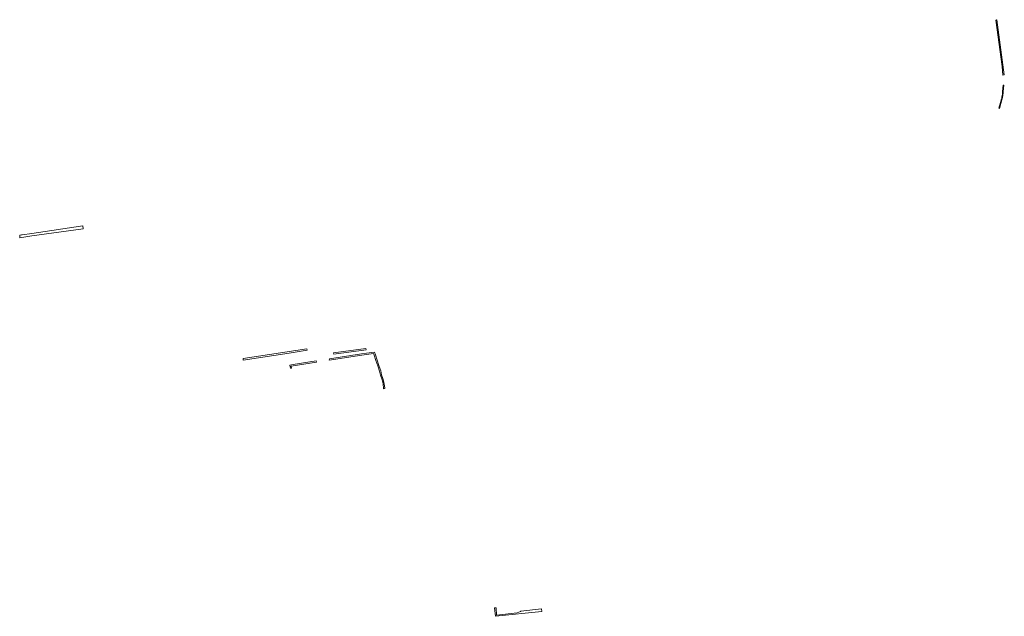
# Model space of a CAD drawing. Extents: x 211930 to 222589, y 569015 to 577578.
# Tile 1 of 95: x 212816 to 213404, y 570202 to 570559. Entities that reach past the tile are written whole.
import ezdxf

# ---------------------------------------------------------------- set-up
doc = ezdxf.new("R2010")
doc.units = 0
doc.layers.add('016 Alles planjaar 2023', color=72, linetype='Continuous', lineweight=20, true_color=0x1e90ff)

msp = doc.modelspace()

# ---------------------------------------------------------------- hatches: boundary and pattern name
at = {"layer": '016 Alles planjaar 2023', "true_color": 0x1e90ff}
h = msp.add_hatch(dxfattribs=at)
h.set_pattern_fill('DQ_CLEAR', color=72, style=0)
h.set_pattern_definition([])
h.paths.add_polyline_path([(213399.48, 570558.6), (213399.35, 570558.52), (213398.89, 570558.34), (213402.6, 570530.61), (213402.8, 570528.07), (213403.05, 570525.53), (213403.97, 570525.65), (213399.48, 570558.6)])
h = msp.add_hatch(dxfattribs=at)
h.set_pattern_fill('DQ_CLEAR', color=72, style=0)
h.set_pattern_definition([])
h.paths.add_polyline_path([(213402.54, 570510.66), (213402.65, 570511.11), (213402.76, 570511.55), (213402.86, 570512), (213402.96, 570512.45), (213403.04, 570512.9), (213403.12, 570513.35), (213403.18, 570513.8), (213403.24, 570514.26), (213403.29, 570514.71), (213403.33, 570515.17), (213403.36, 570515.63), (213403.68, 570519.4), (213403.29, 570519.48), (213402.97, 570515.66), (213402.97, 570515.65), (213402.93, 570515.21), (213402.9, 570514.77), (213402.85, 570514.34), (213402.79, 570513.9), (213402.73, 570513.47), (213402.66, 570513.03), (213402.58, 570512.6), (213402.49, 570512.17), (213402.4, 570511.74), (213402.29, 570511.31), (213402.18, 570510.88), (213402.06, 570510.46), (213400.72, 570505.7), (213401.11, 570505.59), (213402.54, 570510.66)])
h = msp.add_hatch(dxfattribs=at)
h.set_pattern_fill('DQ_CLEAR', color=72, style=0)
h.set_pattern_definition([])
h.paths.add_polyline_path([(212815.71, 570429.8), (212815.83, 570428.31), (212822.95, 570429.39), (212853.62, 570433.68), (212853.48, 570435.49), (212822.96, 570430.73), (212817.23, 570429.99), (212816.76, 570429.98), (212815.71, 570429.8)])
h = msp.add_hatch(dxfattribs=at)
h.set_pattern_fill('DQ_CLEAR', color=72, style=0)
h.set_pattern_definition([])
h.paths.add_polyline_path([(212987.51, 570361.07), (212987.36, 570361.93), (212949.18, 570356.12), (212949.3, 570355.09), (212976.78, 570359.29), (212987.51, 570361.07)])
h = msp.add_hatch(dxfattribs=at)
h.set_pattern_fill('DQ_CLEAR', color=72, style=0)
h.set_pattern_definition([])
h.paths.add_polyline_path([(213000.51, 570355.09), (213020.11, 570358.12), (213027.17, 570359.17), (213027.57, 570358.05), (213028.53, 570354.87), (213029.62, 570351.69), (213030.67, 570348.56), (213031.18, 570346.22), (213032.05, 570344.01), (213032.6, 570341.91), (213032.78, 570340.72), (213033.05, 570338.47), (213033.11, 570338.04), (213033.85, 570338.14), (213033.79, 570338.57), (213033.52, 570340.82), (213033.33, 570342.06), (213032.76, 570344.24), (213031.9, 570346.44), (213031.39, 570348.76), (213030.33, 570351.93), (213029.24, 570355.1), (213028.28, 570358.28), (213027.67, 570360), (213022.98, 570359.3), (213020, 570358.86), (213000.87, 570355.91), (213000.51, 570355.09)])
h = msp.add_hatch(dxfattribs=at)
h.set_pattern_fill('DQ_CLEAR', color=72, style=0)
h.set_pattern_definition([])
h.paths.add_polyline_path([(213022.57, 570362.09), (213003.25, 570359.47), (213003.36, 570358.72), (213022.67, 570361.35), (213022.57, 570362.09)])
h = msp.add_hatch(dxfattribs=at)
h.set_pattern_fill('DQ_CLEAR', color=72, style=0)
h.set_pattern_definition([])
h.paths.add_polyline_path([(212978.15, 570350.41), (212977.97, 570351.6), (212979.18, 570351.79), (212992.95, 570353.92), (212992.86, 570354.67), (212979.06, 570352.53), (212977.11, 570352.23), (212977.41, 570350.3), (212978.15, 570350.41)])
h = msp.add_hatch(dxfattribs=at)
h.set_pattern_fill('DQ_CLEAR', color=72, style=0)
h.set_pattern_definition([])
h.paths.add_polyline_path([(213100.67, 570202.82), (213100.36, 570207.14), (213099.48, 570207.04), (213100.04, 570202.06), (213127.62, 570204.85), (213127.4, 570206.53), (213115.1, 570205.06), (213114.97, 570205), (213113, 570204.17), (213100.67, 570202.82)])

# ---------------------------------------------------------------- linework, layer by layer
at = {"layer": '016 Alles planjaar 2023', "color": 14, "true_color": 0x004000}
for points in [[(213399.48, 570558.6), (213399.35, 570558.52), (213398.89, 570558.34), (213402.6, 570530.61), (213402.8, 570528.07), (213403.05, 570525.53), (213403.97, 570525.65), (213399.48, 570558.6)], [(213402.54, 570510.66), (213402.65, 570511.11), (213402.76, 570511.55), (213402.86, 570512), (213402.96, 570512.45), (213403.04, 570512.9), (213403.12, 570513.35), (213403.18, 570513.8), (213403.24, 570514.26), (213403.29, 570514.71), (213403.33, 570515.17), (213403.36, 570515.63), (213403.68, 570519.4), (213403.29, 570519.48), (213402.97, 570515.66), (213402.97, 570515.65), (213402.93, 570515.21), (213402.9, 570514.77), (213402.85, 570514.34), (213402.79, 570513.9), (213402.73, 570513.47), (213402.66, 570513.03), (213402.58, 570512.6), (213402.49, 570512.17), (213402.4, 570511.74), (213402.29, 570511.31), (213402.18, 570510.88), (213402.06, 570510.46), (213400.72, 570505.7), (213401.11, 570505.59), (213402.54, 570510.66)], [(212815.71, 570429.8), (212815.83, 570428.31), (212822.95, 570429.39), (212853.62, 570433.68), (212853.48, 570435.49), (212822.96, 570430.73), (212817.23, 570429.99), (212816.76, 570429.98), (212815.71, 570429.8)], [(212987.51, 570361.07), (212987.36, 570361.93), (212949.18, 570356.12), (212949.3, 570355.09), (212976.78, 570359.29), (212987.51, 570361.07)], [(213000.51, 570355.09), (213020.11, 570358.12), (213027.17, 570359.17), (213027.57, 570358.05), (213028.53, 570354.87), (213029.62, 570351.69), (213030.67, 570348.56), (213031.18, 570346.22), (213032.05, 570344.01), (213032.6, 570341.91), (213032.78, 570340.72), (213033.05, 570338.47), (213033.11, 570338.04), (213033.85, 570338.14), (213033.79, 570338.57), (213033.52, 570340.82), (213033.33, 570342.06), (213032.76, 570344.24), (213031.9, 570346.44), (213031.39, 570348.76), (213030.33, 570351.93), (213029.24, 570355.1), (213028.28, 570358.28), (213027.67, 570360), (213022.98, 570359.3), (213020, 570358.86), (213000.87, 570355.91), (213000.51, 570355.09)], [(213022.57, 570362.09), (213003.25, 570359.47), (213003.36, 570358.72), (213022.67, 570361.35), (213022.57, 570362.09)], [(212978.15, 570350.41), (212977.97, 570351.6), (212979.18, 570351.79), (212992.95, 570353.92), (212992.86, 570354.67), (212979.06, 570352.53), (212977.11, 570352.23), (212977.41, 570350.3), (212978.15, 570350.41)], [(213100.67, 570202.82), (213100.36, 570207.14), (213099.48, 570207.04), (213100.04, 570202.06), (213127.62, 570204.85), (213127.4, 570206.53), (213115.1, 570205.06), (213114.97, 570205), (213113, 570204.17), (213100.67, 570202.82)]]:
    msp.add_lwpolyline(points, close=True, dxfattribs=at)

doc.saveas('drawing.dxf')
